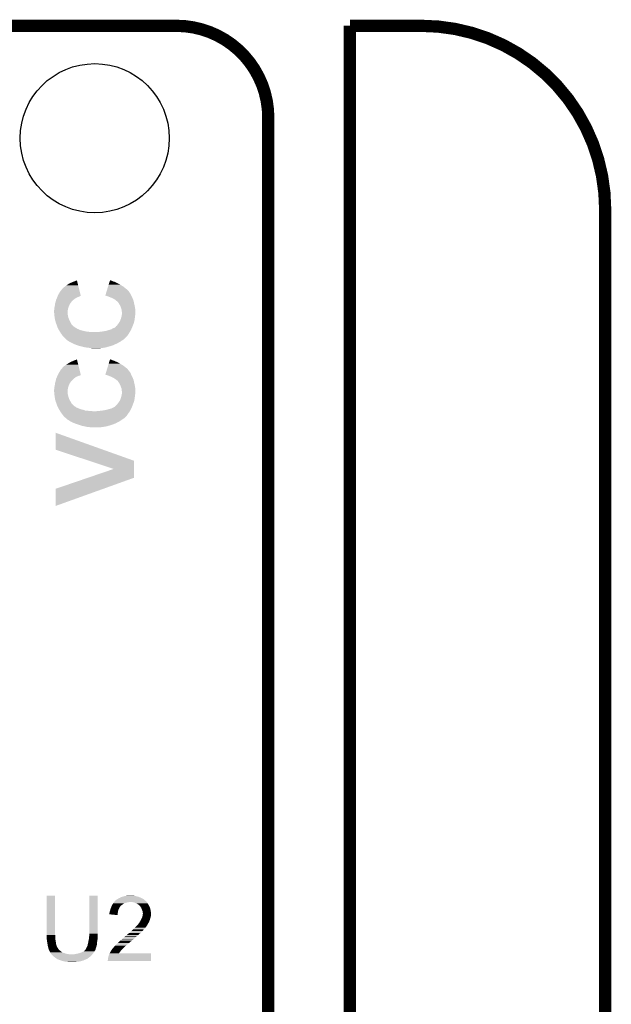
# Model space of a CAD drawing. Extents: x -1.3 to 24.2, y -3.9 to 53.4.
# Tile 39 of 39: x 16.8 to 24.2, y 41.2 to 53.4. Entities that reach past the tile are written whole.
import ezdxf

# ---------------------------------------------------------------- set-up
doc = ezdxf.new("R2010")
doc.units = 0
doc.layers.get('0').update_dxf_attribs({"linetype": 'CONTINUOUS'})
for name, color, linetype in [('HVAC_2_CLICK_V101_GKO', 5, 'CONTINUOUS'), ('HVAC_2_CLICK_V101_GTO', 14, 'CONTINUOUS'), ('HVAC_2_CLICK_V101_GTS', 12, 'CONTINUOUS')]:
    doc.layers.add(name, color=color, linetype=linetype)

# ---------------------------------------------------------------- blocks, each defined once
blk = doc.blocks.new('ROUND_23')
blk.add_circle((0, 0), 0.927)

msp = doc.modelspace()

# ---------------------------------------------------------------- linework, layer by layer
at = {"layer": 'HVAC_2_CLICK_V101_GKO', "const_width": 0.1524}
for points in [[(4.064, 53.34), (18.796, 53.34)], [(20.955, 24.80056), (20.955, 53.34)], [(20.955, 53.34), (21.844, 53.34)], [(19.939, 26.924), (19.939, 52.197)], [(24.13, -1.27), (24.13, 51.054)]]:
    msp.add_lwpolyline(points, dxfattribs=at)
for points in [[(19.939, 52.197, 0.4142136), (18.796, 53.34)], [(24.13, 51.054, 0.4142136), (21.844, 53.34)]]:
    msp.add_lwpolyline(points, format="xyb", dxfattribs=at)
at = {"layer": 'HVAC_2_CLICK_V101_GTO'}
for points in [[(17.36344, 50.05324), (17.38122, 50.073566), (17.589088, 50.05324), (17.584076, 50.073566)], [(17.38122, 50.073566), (17.381226, 50.076106), (17.584076, 50.073566), (17.583448, 50.076106)], [(17.381226, 50.076106), (17.383764, 50.078642), (17.583448, 50.076106), (17.582824, 50.078642)], [(17.383764, 50.078642), (17.388842, 50.081186), (17.582824, 50.078642), (17.582196, 50.081186)], [(17.388842, 50.081186), (17.391384, 50.08626), (17.582196, 50.081186), (17.580944, 50.08626)], [(17.391384, 50.08626), (17.40662, 50.09642), (17.580944, 50.08626), (17.57844, 50.09642)], [(17.40662, 50.09642), (17.42694, 50.11166), (17.57844, 50.09642), (17.57468, 50.11166)], [(17.42694, 50.11166), (17.452342, 50.12944), (17.57468, 50.11166), (17.570296, 50.12944)], [(17.452342, 50.12944), (17.48282, 50.14468), (17.570296, 50.12944), (17.566538, 50.14468)], [(17.48282, 50.14468), (17.51838, 50.15992), (17.566538, 50.14468), (17.56278, 50.15992)], [(17.51838, 50.15992), (17.559026, 50.175136), (17.56278, 50.15992), (17.559026, 50.175136)], [(17.936234, 50.06594), (17.945586, 50.09642), (18.17624, 50.06594), (18.13814, 50.09642)], [(17.945586, 50.09642), (17.95338, 50.12182), (18.13814, 50.09642), (18.0975, 50.12182)], [(17.95338, 50.12182), (17.959614, 50.14214), (18.0975, 50.12182), (18.0594, 50.14214)], [(17.959614, 50.14214), (17.961952, 50.14976), (18.0594, 50.14214), (18.04162, 50.14976)], [(17.961952, 50.14976), (17.96429, 50.15738), (18.04162, 50.14976), (18.02638, 50.15738)], [(17.96429, 50.15738), (17.965848, 50.162458), (18.02638, 50.15738), (18.0086, 50.162458)], [(17.965848, 50.162458), (17.968186, 50.17008), (18.0086, 50.162458), (17.995902, 50.17008)], [(17.968186, 50.17008), (17.968966, 50.172622), (17.995902, 50.17008), (17.98574, 50.172622)], [(17.968966, 50.172622), (17.969744, 50.17516), (17.98574, 50.172622), (17.97812, 50.17516)], [(17.969744, 50.17516), (17.970522, 50.177692), (17.97812, 50.17516), (17.970522, 50.177692)], [(17.303326, 49.94148), (17.30897, 49.954178), (17.526, 49.94148), (17.54378, 49.954178)], [(17.30897, 49.954178), (17.3101, 49.95672), (17.54378, 49.954178), (17.548862, 49.95672)], [(17.3101, 49.95672), (17.313148, 49.96434), (17.548862, 49.95672), (17.5641, 49.96434)], [(17.313148, 49.96434), (17.316196, 49.97196), (17.5641, 49.96434), (17.58188, 49.97196)], [(17.316196, 49.97196), (17.318228, 49.97704), (17.58188, 49.97196), (17.59458, 49.97704)], [(17.318228, 49.97704), (17.319242, 49.979578), (17.59458, 49.97704), (17.599656, 49.979578)], [(17.319242, 49.979578), (17.319244, 49.97958), (17.599656, 49.979578), (17.607252, 49.97958)], [(17.319244, 49.97958), (17.32026, 49.98212), (17.607252, 49.97958), (17.606626, 49.98212)], [(17.32026, 49.98212), (17.33296, 50.00752), (17.606626, 49.98212), (17.600362, 50.00752)], [(17.33296, 50.00752), (17.34566, 50.030378), (17.600362, 50.00752), (17.594726, 50.030378)], [(17.34566, 50.030378), (17.36344, 50.05324), (17.594726, 50.030378), (17.589088, 50.05324)], [(17.912084, 49.98722), (17.912856, 49.989738), (18.233632, 49.98722), (18.23212, 49.989738)], [(17.942574, 49.97704), (17.912084, 49.98722), (18.23974, 49.97704), (18.233632, 49.98722)], [(17.912856, 49.989738), (17.916752, 50.00244), (18.23212, 49.989738), (18.22704, 50.00244)], [(17.916752, 50.00244), (17.919868, 50.012596), (18.22704, 50.00244), (18.221962, 50.012596)], [(17.919868, 50.012596), (17.922206, 50.020218), (18.221962, 50.012596), (18.214344, 50.020218)], [(17.922206, 50.020218), (17.924544, 50.027836), (18.214344, 50.020218), (18.2118, 50.027836)], [(17.924544, 50.027836), (17.925324, 50.03038), (18.2118, 50.027836), (18.209262, 50.03038)], [(17.925324, 50.03038), (17.931558, 50.050698), (18.209262, 50.03038), (18.194022, 50.050698)], [(17.931558, 50.050698), (17.936234, 50.06594), (18.194022, 50.050698), (18.17624, 50.06594)], [(17.95018, 49.9745), (17.942574, 49.97704), (18.24101, 49.9745), (18.23974, 49.97704)], [(17.98066, 49.9618), (17.95018, 49.9745), (18.24736, 49.9618), (18.24101, 49.9745)], [(18.0086, 49.9491), (17.98066, 49.9618), (18.252124, 49.9491), (18.24736, 49.9618)], [(18.022318, 49.94148), (18.0086, 49.9491), (18.25498, 49.94148), (18.252124, 49.9491)], [(17.27708, 49.829724), (17.28216, 49.847502), (17.450648, 49.829724), (17.456574, 49.847502)], [(17.27708, 49.827178), (17.27708, 49.829724), (17.4498, 49.827178), (17.450648, 49.829724)], [(17.27708, 49.814482), (17.27708, 49.827178), (17.44726, 49.814482), (17.4498, 49.827178)], [(17.28216, 49.847502), (17.282522, 49.85004), (17.456574, 49.847502), (17.45742, 49.85004)], [(17.282522, 49.85004), (17.2847, 49.86528), (17.45742, 49.85004), (17.463134, 49.86528)], [(17.2847, 49.86528), (17.285264, 49.87036), (17.463134, 49.86528), (17.46504, 49.87036)], [(17.285264, 49.87036), (17.286958, 49.885598), (17.46504, 49.87036), (17.475198, 49.885598)], [(17.286958, 49.885598), (17.287242, 49.888142), (17.475198, 49.885598), (17.476214, 49.888142)], [(17.287242, 49.888142), (17.290624, 49.898294), (17.476214, 49.888142), (17.480278, 49.898294)], [(17.290624, 49.898294), (17.292318, 49.903376), (17.480278, 49.898294), (17.487892, 49.903376)], [(17.292318, 49.903376), (17.293164, 49.905914), (17.487892, 49.903376), (17.4879, 49.905914)], [(17.293164, 49.905914), (17.29486, 49.911002), (17.4879, 49.905914), (17.49235, 49.911002)], [(17.29486, 49.911002), (17.298246, 49.92624), (17.49235, 49.911002), (17.505678, 49.92624)], [(17.298246, 49.92624), (17.299942, 49.933862), (17.505678, 49.92624), (17.51584, 49.933862)], [(17.299942, 49.933862), (17.303326, 49.94148), (17.51584, 49.933862), (17.526, 49.94148)], [(18.031458, 49.936402), (18.022318, 49.94148), (18.257158, 49.936402), (18.25498, 49.94148)], [(18.0467, 49.9237), (18.031458, 49.936402), (18.2626, 49.9237), (18.257158, 49.936402)], [(18.046704, 49.923698), (18.0467, 49.9237), (18.2626, 49.923698), (18.2626, 49.9237)], [(18.059398, 49.913542), (18.046704, 49.923698), (18.264858, 49.913542), (18.2626, 49.923698)], [(18.069558, 49.903382), (18.059398, 49.913542), (18.267116, 49.903382), (18.264858, 49.913542)], [(18.0848, 49.88052), (18.069558, 49.903382), (18.272196, 49.88052), (18.267116, 49.903382)], [(18.097498, 49.860202), (18.0848, 49.88052), (18.276712, 49.860202), (18.272196, 49.88052)], [(18.099194, 49.85512), (18.097498, 49.860202), (18.27784, 49.85512), (18.276712, 49.860202)], [(18.10512, 49.83734), (18.099194, 49.85512), (18.281074, 49.83734), (18.27784, 49.85512)], [(18.10893, 49.827182), (18.10512, 49.83734), (18.28292, 49.827182), (18.281074, 49.83734)], [(18.112738, 49.817024), (18.10893, 49.827182), (18.283936, 49.817024), (18.28292, 49.827182)], [(17.27454, 49.801782), (17.27708, 49.814482), (17.44472, 49.801782), (17.44726, 49.814482)], [(17.27454, 49.80178), (17.27454, 49.801782), (17.44472, 49.80178), (17.44472, 49.801782)], [(17.27454, 49.783998), (17.27454, 49.80178), (17.443102, 49.783998), (17.44472, 49.80178)], [(17.275266, 49.773842), (17.27454, 49.783998), (17.44218, 49.773842), (17.443102, 49.783998)], [(17.275992, 49.763678), (17.275266, 49.773842), (17.442182, 49.763678), (17.44218, 49.773842)], [(17.276536, 49.756056), (17.275992, 49.763678), (17.44472, 49.756056), (17.442182, 49.763678)], [(17.27708, 49.74844), (17.276536, 49.756056), (17.44472, 49.74844), (17.44472, 49.756056)], [(17.277082, 49.748438), (17.27708, 49.74844), (17.44472, 49.748438), (17.44472, 49.74844)], [(17.278774, 49.73574), (17.277082, 49.748438), (17.44726, 49.73574), (17.44472, 49.748438)], [(17.281822, 49.71288), (17.278774, 49.73574), (17.452342, 49.71288), (17.44726, 49.73574)], [(17.28216, 49.71034), (17.281822, 49.71288), (17.453266, 49.71034), (17.452342, 49.71288)], [(17.286394, 49.68494), (17.28216, 49.71034), (17.4625, 49.68494), (17.453266, 49.71034)], [(18.105118, 49.69764), (18.107294, 49.705258), (18.276992, 49.69764), (18.27784, 49.705258)], [(18.107294, 49.705258), (18.112374, 49.723036), (18.27784, 49.705258), (18.28292, 49.723036)], [(18.112374, 49.723036), (18.11528, 49.733202), (18.28292, 49.723036), (18.28292, 49.733202)], [(18.114918, 49.801782), (18.112738, 49.817024), (18.28546, 49.801782), (18.283936, 49.817024)], [(18.11528, 49.79924), (18.114918, 49.801782), (18.28546, 49.79924), (18.28546, 49.801782)], [(18.11782, 49.784002), (18.11528, 49.79924), (18.28546, 49.784002), (18.28546, 49.79924)], [(18.11528, 49.733202), (18.116004, 49.738278), (18.28292, 49.733202), (18.28292, 49.738278)], [(18.116004, 49.738278), (18.11782, 49.750982), (18.28292, 49.738278), (18.285036, 49.750982)], [(18.11782, 49.753518), (18.11782, 49.784002), (18.28546, 49.753518), (18.28546, 49.784002)], [(18.11782, 49.750982), (18.11782, 49.753518), (18.285036, 49.750982), (18.28546, 49.753518)], [(17.28724, 49.67986), (17.286394, 49.68494), (17.465042, 49.67986), (17.4625, 49.68494)], [(17.2974, 49.64684), (17.28724, 49.67986), (17.481552, 49.64684), (17.465042, 49.67986)], [(17.300172, 49.639218), (17.2974, 49.64684), (17.485362, 49.639218), (17.481552, 49.64684)], [(17.305714, 49.623978), (17.300172, 49.639218), (17.495522, 49.623978), (17.485362, 49.639218)], [(17.31495, 49.59858), (17.305714, 49.623978), (17.520926, 49.59858), (17.495522, 49.623978)], [(17.314952, 49.598574), (17.31495, 49.59858), (17.523466, 49.598574), (17.520926, 49.59858)], [(17.315876, 49.596038), (17.314952, 49.598574), (17.526004, 49.596038), (17.523466, 49.598574)], [(17.316798, 49.593498), (17.315876, 49.596038), (17.531082, 49.593498), (17.526004, 49.596038)], [(17.31772, 49.590962), (17.316798, 49.593498), (17.534888, 49.590962), (17.531082, 49.593498)], [(17.321532, 49.58334), (17.31772, 49.590962), (17.546322, 49.58334), (17.534888, 49.590962)], [(17.324072, 49.57826), (17.321532, 49.58334), (17.556478, 49.57826), (17.546322, 49.58334)], [(17.327882, 49.57064), (17.324072, 49.57826), (17.569178, 49.57064), (17.556478, 49.57826)], [(17.988282, 49.5681), (18.00606, 49.57826), (18.235352, 49.5681), (18.23997, 49.57826)], [(18.00606, 49.57826), (18.019602, 49.58334), (18.23997, 49.57826), (18.24228, 49.58334)], [(18.019602, 49.58334), (18.02638, 49.585882), (18.24228, 49.58334), (18.243296, 49.585882)], [(18.02638, 49.585882), (18.041618, 49.598578), (18.243296, 49.585882), (18.248374, 49.598578)], [(18.041618, 49.598578), (18.044162, 49.601124), (18.248374, 49.598578), (18.249394, 49.601124)], [(18.044162, 49.601124), (18.046704, 49.6062), (18.249394, 49.601124), (18.251424, 49.6062)], [(18.046704, 49.6062), (18.054322, 49.611282), (18.251424, 49.6062), (18.253456, 49.611282)], [(18.054322, 49.611282), (18.06448, 49.62398), (18.253456, 49.611282), (18.258536, 49.62398)], [(18.06448, 49.62398), (18.0721, 49.63414), (18.258536, 49.62398), (18.262602, 49.63414)], [(18.0721, 49.63414), (18.079722, 49.644302), (18.262602, 49.63414), (18.265648, 49.644302)], [(18.079722, 49.644302), (18.088864, 49.659542), (18.265648, 49.644302), (18.27022, 49.659542)], [(18.088864, 49.659542), (18.09496, 49.6697), (18.27022, 49.659542), (18.272476, 49.6697)], [(18.09496, 49.6697), (18.099576, 49.6824), (18.272476, 49.6697), (18.2753, 49.6824)], [(18.099576, 49.6824), (18.105118, 49.69764), (18.2753, 49.6824), (18.276992, 49.69764)], [(17.33042, 49.56556), (17.327882, 49.57064), (17.58188, 49.56556), (17.569178, 49.57064)], [(17.334656, 49.557938), (17.33042, 49.56556), (17.59966, 49.557938), (17.58188, 49.56556)], [(17.337478, 49.55286), (17.334656, 49.557938), (17.617438, 49.55286), (17.59966, 49.557938)], [(17.3403, 49.54778), (17.337478, 49.55286), (17.6403, 49.54778), (17.617438, 49.55286)], [(17.343122, 49.5427), (17.3403, 49.54778), (17.66062, 49.5427), (17.6403, 49.54778)], [(17.346298, 49.53762), (17.343122, 49.5427), (17.68602, 49.53762), (17.66062, 49.5427)], [(17.347884, 49.53508), (17.346298, 49.53762), (17.71396, 49.53508), (17.68602, 49.53762)], [(17.349472, 49.53254), (17.347884, 49.53508), (17.744438, 49.53254), (17.71396, 49.53508)], [(17.35106, 49.53), (17.349472, 49.53254), (18.21434, 49.53), (18.215864, 49.53254)], [(17.35582, 49.52238), (17.35106, 49.53), (18.20949, 49.52238), (18.21434, 49.53)], [(17.36852, 49.5046), (17.35582, 49.52238), (18.198176, 49.5046), (18.20949, 49.52238)], [(17.370214, 49.50206), (17.36852, 49.5046), (18.19656, 49.50206), (18.198176, 49.5046)], [(17.37868, 49.48936), (17.370214, 49.50206), (18.187668, 49.48936), (18.19656, 49.50206)], [(17.388838, 49.476662), (17.37868, 49.48936), (18.178778, 49.476662), (18.187668, 49.48936)], [(17.38884, 49.47666), (17.388838, 49.476662), (18.178778, 49.47666), (18.178778, 49.476662)], [(17.4117, 49.4538), (17.38884, 49.47666), (18.153386, 49.4538), (18.178778, 49.47666)], [(17.82064, 49.53254), (17.83842, 49.53508), (18.215864, 49.53254), (18.217388, 49.53508)], [(17.83842, 49.53508), (17.87906, 49.54016), (18.217388, 49.53508), (18.220436, 49.54016)], [(17.87906, 49.54016), (17.922242, 49.54778), (18.220436, 49.54016), (18.225008, 49.54778)], [(17.922242, 49.54778), (17.948148, 49.5554), (18.225008, 49.54778), (18.22958, 49.5554)], [(17.948148, 49.5554), (17.96542, 49.56048), (18.22958, 49.5554), (18.231888, 49.56048)], [(17.96542, 49.56048), (17.988282, 49.5681), (18.231888, 49.56048), (18.235352, 49.5681)], [(17.411708, 49.453794), (17.4117, 49.4538), (18.15338, 49.453794), (18.153386, 49.4538)], [(17.41453, 49.451254), (17.411708, 49.453794), (18.153366, 49.451254), (18.15338, 49.453794)], [(17.417348, 49.448718), (17.41453, 49.451254), (18.1483, 49.448718), (18.153366, 49.451254)], [(17.425812, 49.4411), (17.417348, 49.448718), (18.140678, 49.4411), (18.1483, 49.448718)], [(17.434278, 49.43348), (17.425812, 49.4411), (18.130518, 49.43348), (18.140678, 49.4411)], [(17.437098, 49.430942), (17.434278, 49.43348), (18.125442, 49.430942), (18.130518, 49.43348)], [(17.445086, 49.42586), (17.437098, 49.430942), (18.115282, 49.42586), (18.125442, 49.430942)], [(17.46504, 49.413162), (17.445086, 49.42586), (18.10004, 49.413162), (18.115282, 49.42586)], [(17.465048, 49.413158), (17.46504, 49.413162), (18.100036, 49.413158), (18.10004, 49.413162)], [(17.485364, 49.403), (17.465048, 49.413158), (18.07972, 49.403), (18.100036, 49.413158)], [(17.510762, 49.3903), (17.485364, 49.403), (18.056862, 49.3903), (18.07972, 49.403)], [(17.526, 49.38268), (17.510762, 49.3903), (18.039714, 49.38268), (18.056862, 49.3903)], [(17.532604, 49.38014), (17.526, 49.38268), (18.034, 49.38014), (18.039714, 49.38268)], [(17.55902, 49.36998), (17.532604, 49.38014), (18.011646, 49.36998), (18.034, 49.38014)], [(17.566642, 49.36744), (17.55902, 49.36998), (18.006058, 49.36744), (18.011646, 49.36998)], [(17.589502, 49.35982), (17.566642, 49.36744), (17.983194, 49.35982), (18.006058, 49.36744)], [(17.599654, 49.357282), (17.589502, 49.35982), (17.97558, 49.357282), (17.983194, 49.35982)], [(17.630142, 49.34966), (17.599654, 49.357282), (17.942562, 49.34966), (17.97558, 49.357282)], [(17.65046, 49.34458), (17.630142, 49.34966), (17.92605, 49.34458), (17.942562, 49.34966)], [(17.68094, 49.3395), (17.65046, 49.34458), (17.909538, 49.3395), (17.92605, 49.34458)], [(17.70634, 49.33696), (17.68094, 49.3395), (17.890488, 49.33696), (17.909538, 49.3395)], [(17.729198, 49.33442), (17.70634, 49.33696), (17.871438, 49.33442), (17.890488, 49.33696)], [(17.749518, 49.32934), (17.729198, 49.33442), (17.833338, 49.32934), (17.871438, 49.33442)], [(17.36344, 49.070262), (17.38122, 49.090586), (17.589088, 49.070262), (17.584076, 49.090586)], [(17.38122, 49.090586), (17.381242, 49.09312), (17.584076, 49.090586), (17.58345, 49.09312)], [(17.381242, 49.09312), (17.383766, 49.093126), (17.58345, 49.09312), (17.583448, 49.093126)], [(17.383766, 49.093126), (17.388842, 49.098204), (17.583448, 49.093126), (17.582196, 49.098204)], [(17.388842, 49.098204), (17.391384, 49.10328), (17.582196, 49.098204), (17.580944, 49.10328)], [(17.391384, 49.10328), (17.40662, 49.11344), (17.580944, 49.10328), (17.57844, 49.11344)], [(17.40662, 49.11344), (17.426942, 49.128682), (17.57844, 49.11344), (17.57468, 49.128682)], [(17.426942, 49.128682), (17.45234, 49.14392), (17.57468, 49.128682), (17.570922, 49.14392)], [(17.45234, 49.14392), (17.482822, 49.1617), (17.570922, 49.14392), (17.566538, 49.1617)], [(17.482822, 49.1617), (17.51838, 49.17694), (17.566538, 49.1617), (17.56278, 49.17694)], [(17.51838, 49.17694), (17.559026, 49.192156), (17.56278, 49.17694), (17.559026, 49.192156)], [(17.936686, 49.08296), (17.945914, 49.11344), (18.17624, 49.08296), (18.13814, 49.11344)], [(17.945914, 49.11344), (17.953606, 49.13884), (18.13814, 49.11344), (18.0975, 49.13884)], [(17.953606, 49.13884), (17.959758, 49.15916), (18.0975, 49.13884), (18.0594, 49.15916)], [(17.959758, 49.15916), (17.962064, 49.16678), (18.0594, 49.15916), (18.04162, 49.16678)], [(17.962064, 49.16678), (17.964372, 49.1744), (18.04162, 49.16678), (18.02638, 49.1744)], [(17.964372, 49.1744), (17.965908, 49.179478), (18.02638, 49.1744), (18.0086, 49.179478)], [(17.965908, 49.179478), (17.967448, 49.18456), (18.0086, 49.179478), (17.9959, 49.18456)], [(17.967448, 49.18456), (17.968986, 49.18964), (17.9959, 49.18456), (17.98574, 49.18964)], [(17.968986, 49.18964), (17.969754, 49.19218), (17.98574, 49.18964), (17.97812, 49.19218)], [(17.969754, 49.19218), (17.970522, 49.194712), (17.97812, 49.19218), (17.970522, 49.194712)], [(17.303326, 48.9585), (17.30897, 48.971198), (17.526, 48.9585), (17.54378, 48.971198)], [(17.30897, 48.971198), (17.3101, 48.97374), (17.54378, 48.971198), (17.548862, 48.97374)], [(17.3101, 48.97374), (17.313146, 48.98136), (17.548862, 48.97374), (17.5641, 48.98136)], [(17.313146, 48.98136), (17.316194, 48.988978), (17.5641, 48.98136), (17.581878, 48.988978)], [(17.316194, 48.988978), (17.31721, 48.99152), (17.581878, 48.988978), (17.594578, 48.99152)], [(17.31721, 48.99152), (17.318226, 48.994058), (17.594578, 48.99152), (17.599656, 48.994058)], [(17.318226, 48.99406), (17.319234, 48.996578), (17.604718, 48.99406), (17.60474, 48.996578)], [(17.318226, 48.994058), (17.318226, 48.99406), (17.599656, 48.994058), (17.604718, 48.99406)], [(17.319234, 48.996578), (17.319242, 48.9966), (17.60474, 48.996578), (17.607252, 48.9966)], [(17.319242, 48.9966), (17.32026, 48.999142), (17.607252, 48.9966), (17.606626, 48.999142)], [(17.32026, 48.999142), (17.34566, 49.044862), (17.606626, 48.999142), (17.595352, 49.044862)], [(17.34566, 49.044862), (17.36344, 49.070262), (17.595352, 49.044862), (17.589088, 49.070262)], [(17.912086, 49.001702), (17.913616, 49.00676), (18.23465, 49.001702), (18.23212, 49.00676)], [(17.95018, 48.991522), (17.912086, 49.001702), (18.23974, 48.991522), (18.23465, 49.001702)], [(17.913616, 49.00676), (17.917462, 49.01946), (18.23212, 49.00676), (18.22704, 49.01946)], [(17.917462, 49.01946), (17.920536, 49.029616), (18.22704, 49.01946), (18.221962, 49.029616)], [(17.920536, 49.029616), (17.922844, 49.03724), (18.221962, 49.029616), (18.214342, 49.03724)], [(17.922844, 49.03724), (17.924382, 49.042316), (18.214342, 49.03724), (18.211802, 49.042316)], [(17.924382, 49.042316), (17.92515, 49.044854), (18.211802, 49.042316), (18.209266, 49.044854)], [(17.92515, 49.044854), (17.925918, 49.047394), (18.209266, 49.044854), (18.20926, 49.047394)], [(17.925918, 49.047394), (17.931304, 49.06518), (18.20926, 49.047394), (18.19402, 49.06518)], [(17.931304, 49.06518), (17.936686, 49.08296), (18.19402, 49.06518), (18.17624, 49.08296)], [(17.98066, 48.97882), (17.95018, 48.991522), (18.24609, 48.97882), (18.23974, 48.991522)], [(17.986248, 48.97628), (17.98066, 48.97882), (18.24736, 48.97628), (18.24609, 48.97882)], [(18.0086, 48.96612), (17.986248, 48.97628), (18.251716, 48.96612), (18.24736, 48.97628)], [(17.27708, 48.844198), (17.277082, 48.846742), (17.4498, 48.844198), (17.450646, 48.846742)], [(17.27708, 48.828962), (17.27708, 48.844198), (17.446752, 48.828962), (17.4498, 48.844198)], [(17.277082, 48.846742), (17.28216, 48.861982), (17.450646, 48.846742), (17.455726, 48.861982)], [(17.28216, 48.861982), (17.282794, 48.86706), (17.455726, 48.861982), (17.45742, 48.86706)], [(17.282794, 48.86706), (17.285334, 48.88738), (17.45742, 48.86706), (17.46504, 48.88738)], [(17.285334, 48.88738), (17.28724, 48.902618), (17.46504, 48.88738), (17.475198, 48.902618)], [(17.28724, 48.902618), (17.287242, 48.902622), (17.475198, 48.902618), (17.4752, 48.902622)], [(17.287242, 48.902622), (17.290624, 48.912776), (17.4752, 48.902622), (17.480278, 48.912776)], [(17.290624, 48.912776), (17.293164, 48.920394), (17.480278, 48.912776), (17.487894, 48.920394)], [(17.293164, 48.920394), (17.29401, 48.922934), (17.487894, 48.920394), (17.4879, 48.922934)], [(17.29401, 48.922934), (17.29486, 48.925482), (17.4879, 48.922934), (17.490446, 48.925482)], [(17.29486, 48.925482), (17.297908, 48.940722), (17.490446, 48.925482), (17.50568, 48.940722)], [(17.297908, 48.940722), (17.299942, 48.950882), (17.50568, 48.940722), (17.517292, 48.950882)], [(17.299942, 48.950882), (17.303326, 48.9585), (17.517292, 48.950882), (17.526, 48.9585)], [(18.02003, 48.9585), (18.0086, 48.96612), (18.25498, 48.9585), (18.251716, 48.96612)], [(18.0467, 48.94072), (18.02003, 48.9585), (18.261648, 48.94072), (18.25498, 48.9585)], [(18.049878, 48.938178), (18.0467, 48.94072), (18.2626, 48.938178), (18.261648, 48.94072)], [(18.059398, 48.930562), (18.049878, 48.938178), (18.264506, 48.930562), (18.2626, 48.938178)], [(18.069558, 48.920402), (18.059398, 48.930562), (18.267046, 48.920402), (18.264506, 48.930562)], [(18.071254, 48.91786), (18.069558, 48.920402), (18.26768, 48.91786), (18.267046, 48.920402)], [(18.0848, 48.89754), (18.071254, 48.91786), (18.272196, 48.89754), (18.26768, 48.91786)], [(18.0975, 48.874682), (18.0848, 48.89754), (18.277276, 48.874682), (18.272196, 48.89754)], [(18.098348, 48.87214), (18.0975, 48.874682), (18.27784, 48.87214), (18.277276, 48.874682)], [(18.10512, 48.85182), (18.098348, 48.87214), (18.281536, 48.85182), (18.27784, 48.87214)], [(18.108386, 48.844202), (18.10512, 48.85182), (18.28292, 48.844202), (18.281536, 48.85182)], [(18.112738, 48.834042), (18.108386, 48.844202), (18.283844, 48.834042), (18.28292, 48.844202)], [(17.27454, 48.816262), (17.275046, 48.8188), (17.444488, 48.816262), (17.44472, 48.8188)], [(17.27454, 48.801018), (17.27454, 48.816262), (17.443102, 48.801018), (17.444488, 48.816262)], [(17.275218, 48.790862), (17.27454, 48.801018), (17.44218, 48.790862), (17.443102, 48.801018)], [(17.275046, 48.8188), (17.27708, 48.828962), (17.44472, 48.8188), (17.446752, 48.828962)], [(17.275896, 48.780698), (17.275218, 48.790862), (17.442182, 48.780698), (17.44218, 48.790862)], [(17.276404, 48.773076), (17.275896, 48.780698), (17.44472, 48.773076), (17.442182, 48.780698)], [(17.27708, 48.76292), (17.276404, 48.773076), (17.44472, 48.76292), (17.44472, 48.773076)], [(17.277082, 48.762918), (17.27708, 48.76292), (17.44472, 48.762918), (17.44472, 48.76292)], [(17.278532, 48.75276), (17.277082, 48.762918), (17.44726, 48.75276), (17.44472, 48.762918)], [(17.28216, 48.72736), (17.278532, 48.75276), (17.452342, 48.72736), (17.44726, 48.75276)], [(17.28646, 48.699418), (17.28216, 48.72736), (17.4625, 48.699418), (17.452342, 48.72736)], [(18.106682, 48.719738), (18.112934, 48.740058), (18.27784, 48.719738), (18.28292, 48.740058)], [(18.114964, 48.816262), (18.112738, 48.834042), (18.28546, 48.816262), (18.283844, 48.834042)], [(18.112934, 48.740058), (18.11528, 48.747682), (18.28292, 48.740058), (18.28292, 48.747682)], [(18.11528, 48.81372), (18.114964, 48.816262), (18.28546, 48.81372), (18.28546, 48.816262)], [(18.11782, 48.798482), (18.11528, 48.81372), (18.28546, 48.798482), (18.28546, 48.81372)], [(18.11528, 48.747682), (18.116368, 48.755298), (18.28292, 48.747682), (18.28292, 48.755298)], [(18.116368, 48.755298), (18.11782, 48.765462), (18.28292, 48.755298), (18.284614, 48.765462)], [(18.11782, 48.770538), (18.11782, 48.798482), (18.28546, 48.770538), (18.28546, 48.798482)], [(18.11782, 48.765462), (18.11782, 48.770538), (18.284614, 48.765462), (18.28546, 48.770538)], [(17.28724, 48.69434), (17.28646, 48.699418), (17.465272, 48.69434), (17.4625, 48.699418)], [(17.294274, 48.67148), (17.28724, 48.69434), (17.47774, 48.67148), (17.465272, 48.69434)], [(17.2974, 48.66132), (17.294274, 48.67148), (17.482822, 48.66132), (17.47774, 48.67148)], [(17.29925, 48.656238), (17.2974, 48.66132), (17.485362, 48.656238), (17.482822, 48.66132)], [(17.304792, 48.640998), (17.29925, 48.656238), (17.495522, 48.640998), (17.485362, 48.656238)], [(17.314028, 48.6156), (17.304792, 48.640998), (17.520926, 48.6156), (17.495522, 48.640998)], [(17.314032, 48.615586), (17.314028, 48.6156), (17.523466, 48.615586), (17.520926, 48.6156)], [(17.315876, 48.610518), (17.314032, 48.615586), (17.526006, 48.610518), (17.523466, 48.615586)], [(17.316798, 48.60798), (17.315876, 48.610518), (17.531082, 48.60798), (17.526006, 48.610518)], [(17.31772, 48.605442), (17.316798, 48.60798), (17.538686, 48.605442), (17.531082, 48.60798)], [(17.317724, 48.605436), (17.31772, 48.605442), (17.538702, 48.605436), (17.538686, 48.605442)], [(17.321956, 48.597818), (17.317724, 48.605436), (17.546324, 48.597818), (17.538702, 48.605436)], [(18.016218, 48.59782), (18.026378, 48.6029), (18.24228, 48.59782), (18.244126, 48.6029)], [(18.026378, 48.6029), (18.041618, 48.615598), (18.244126, 48.6029), (18.248744, 48.615598)], [(18.041618, 48.615598), (18.05178, 48.62576), (18.248744, 48.615598), (18.25244, 48.62576)], [(18.05178, 48.62576), (18.054322, 48.628302), (18.25244, 48.62576), (18.253456, 48.628302)], [(18.054322, 48.628302), (18.06448, 48.641), (18.253456, 48.628302), (18.258536, 48.641)], [(18.06448, 48.641), (18.0721, 48.65116), (18.258536, 48.641), (18.2626, 48.65116)], [(18.0721, 48.65116), (18.07972, 48.66132), (18.2626, 48.65116), (18.265984, 48.66132)], [(18.07972, 48.66132), (18.088186, 48.67402), (18.265984, 48.66132), (18.270218, 48.67402)], [(18.088186, 48.67402), (18.09496, 48.68418), (18.270218, 48.67402), (18.27225, 48.68418)], [(18.09496, 48.68418), (18.10004, 48.699422), (18.27225, 48.68418), (18.2753, 48.699422)], [(18.10004, 48.699422), (18.10512, 48.71466), (18.2753, 48.699422), (18.277204, 48.71466)], [(18.10512, 48.71466), (18.106682, 48.719738), (18.277204, 48.71466), (18.27784, 48.719738)], [(17.324778, 48.59274), (17.321956, 48.597818), (17.55648, 48.59274), (17.546324, 48.597818)], [(17.330422, 48.58258), (17.324778, 48.59274), (17.58188, 48.58258), (17.55648, 48.59274)], [(17.334658, 48.574958), (17.330422, 48.58258), (17.59966, 48.574958), (17.58188, 48.58258)], [(17.337478, 48.56988), (17.334658, 48.574958), (17.617438, 48.56988), (17.59966, 48.574958)], [(17.340302, 48.564798), (17.337478, 48.56988), (17.640302, 48.564798), (17.617438, 48.56988)], [(17.343122, 48.55972), (17.340302, 48.564798), (17.653848, 48.55972), (17.640302, 48.564798)], [(17.34471, 48.55718), (17.343122, 48.55972), (17.660622, 48.55718), (17.653848, 48.55972)], [(17.346298, 48.55464), (17.34471, 48.55718), (17.68602, 48.55464), (17.660622, 48.55718)], [(17.347884, 48.5521), (17.346298, 48.55464), (17.71396, 48.5521), (17.68602, 48.55464)], [(17.35106, 48.54702), (17.347884, 48.5521), (17.774918, 48.54702), (17.71396, 48.5521)], [(17.352648, 48.544478), (17.35106, 48.54702), (18.214338, 48.544478), (18.215724, 48.54702)], [(17.35582, 48.5394), (17.352648, 48.544478), (18.210782, 48.5394), (18.214338, 48.544478)], [(17.36852, 48.52162), (17.35582, 48.5394), (18.198336, 48.52162), (18.210782, 48.5394)], [(17.37868, 48.50638), (17.36852, 48.52162), (18.187668, 48.50638), (18.198336, 48.52162)], [(17.388838, 48.493682), (17.37868, 48.50638), (18.17878, 48.493682), (18.187668, 48.50638)], [(17.388842, 48.493678), (17.388838, 48.493682), (18.178778, 48.493678), (18.17878, 48.493682)], [(17.398998, 48.483522), (17.388842, 48.493678), (18.168622, 48.483522), (18.178778, 48.493678)], [(17.40408, 48.4759), (17.398998, 48.483522), (18.161, 48.4759), (18.168622, 48.483522)], [(17.795242, 48.54702), (17.805402, 48.54956), (18.215724, 48.54702), (18.21711, 48.54956)], [(17.82064, 48.54956), (17.83842, 48.5521), (18.21711, 48.54956), (18.218494, 48.5521)], [(17.83842, 48.5521), (17.87906, 48.55718), (18.218494, 48.5521), (18.221266, 48.55718)], [(17.87906, 48.55718), (17.922242, 48.5648), (18.221266, 48.55718), (18.225422, 48.5648)], [(17.922242, 48.5648), (17.948146, 48.57242), (18.225422, 48.5648), (18.22958, 48.57242)], [(17.948146, 48.57242), (17.965418, 48.5775), (18.22958, 48.57242), (18.23212, 48.5775)], [(17.965418, 48.5775), (17.988282, 48.58258), (18.23212, 48.5775), (18.23466, 48.58258)], [(17.988282, 48.58258), (18.00606, 48.59274), (18.23466, 48.58258), (18.23974, 48.59274)], [(18.00606, 48.59274), (18.016218, 48.59782), (18.23974, 48.59274), (18.24228, 48.59782)], [(17.409154, 48.470826), (17.40408, 48.4759), (18.155926, 48.470826), (18.161, 48.4759)], [(17.411694, 48.47082), (17.409154, 48.470826), (18.15592, 48.47082), (18.155926, 48.470826)], [(17.420164, 48.4632), (17.411694, 48.47082), (18.1483, 48.4632), (18.15592, 48.47082)], [(17.42581, 48.45812), (17.420164, 48.4632), (18.14068, 48.45812), (18.1483, 48.4632)], [(17.434278, 48.4505), (17.42581, 48.45812), (18.13052, 48.4505), (18.14068, 48.45812)], [(17.437098, 48.447962), (17.434278, 48.4505), (18.126712, 48.447962), (18.13052, 48.4505)], [(17.46504, 48.43018), (17.437098, 48.447962), (18.10004, 48.43018), (18.126712, 48.447962)], [(17.48681, 48.41748), (17.46504, 48.43018), (18.079718, 48.41748), (18.10004, 48.43018)], [(17.495518, 48.4124), (17.48681, 48.41748), (18.068288, 48.4124), (18.079718, 48.41748)], [(17.507712, 48.40732), (17.495518, 48.4124), (18.05686, 48.40732), (18.068288, 48.4124)], [(17.526, 48.3997), (17.507712, 48.40732), (18.043142, 48.3997), (18.05686, 48.40732)], [(17.539208, 48.39462), (17.526, 48.3997), (18.033998, 48.39462), (18.043142, 48.3997)], [(17.55902, 48.387), (17.539208, 48.39462), (18.013044, 48.387), (18.033998, 48.39462)], [(17.566642, 48.38446), (17.55902, 48.387), (18.00606, 48.38446), (18.013044, 48.387)], [(17.597124, 48.3743), (17.566642, 48.38446), (17.97558, 48.3743), (18.00606, 48.38446)], [(17.619978, 48.366682), (17.597124, 48.3743), (17.95082, 48.366682), (17.97558, 48.3743)], [(17.635226, 48.36414), (17.619978, 48.366682), (17.94256, 48.36414), (17.95082, 48.366682)], [(17.65046, 48.3616), (17.635226, 48.36414), (17.931552, 48.3616), (17.94256, 48.36414)], [(17.67078, 48.35652), (17.65046, 48.3616), (17.90954, 48.35652), (17.931552, 48.3616)], [(17.68094, 48.35398), (17.67078, 48.35652), (17.890488, 48.35398), (17.90954, 48.35652)], [(17.29486, 48.069516), (17.294888, 48.28031), (17.8857, 48.069516), (17.294888, 48.28031)], [(17.70634, 48.35144), (17.68094, 48.35398), (17.871438, 48.35144), (17.890488, 48.35398)], [(17.7292, 48.3489), (17.70634, 48.35144), (17.852388, 48.3489), (17.871438, 48.35144)], [(17.74952, 48.34636), (17.7292, 48.3489), (17.833338, 48.34636), (17.852388, 48.3489)], [(17.709328, 47.932324), (17.29486, 48.069516), (18.27022, 47.932324), (17.8857, 48.069516)], [(18.016158, 47.83076), (17.709328, 47.932324), (18.270212, 47.83076), (18.27022, 47.932324)], [(17.696364, 47.721516), (18.016158, 47.83076), (18.270204, 47.721516), (18.270212, 47.83076)], [(17.294876, 47.584364), (17.696364, 47.721516), (17.888532, 47.584364), (18.270204, 47.721516)], [(17.29486, 47.37103), (17.294876, 47.584364), (17.29486, 47.37103), (17.888532, 47.584364)], [(17.18056, 42.036998), (17.18058, 42.524658), (17.287242, 42.036998), (17.28724, 42.524658)], [(17.18058, 42.524658), (17.180582, 42.52468), (17.28724, 42.524658), (17.180582, 42.52468)], [(17.71142, 42.05478), (17.71144, 42.524658), (17.8181, 42.05478), (17.8181, 42.524658)], [(17.71144, 42.524658), (17.711442, 42.52468), (17.8181, 42.524658), (17.711442, 42.52468)], [(18.054322, 42.476424), (18.059404, 42.481502), (18.39404, 42.476424), (18.387694, 42.481502)], [(18.059404, 42.481502), (18.064478, 42.48404), (18.387694, 42.481502), (18.38452, 42.48404)], [(18.064478, 42.48404), (18.069562, 42.486582), (18.38452, 42.48404), (18.379436, 42.486582)], [(18.069562, 42.486582), (18.07718, 42.49166), (18.379436, 42.486582), (18.36928, 42.49166)], [(18.07718, 42.49166), (18.089882, 42.49674), (18.36928, 42.49166), (18.35912, 42.49674)], [(18.089882, 42.49674), (18.094114, 42.49928), (18.35912, 42.49674), (18.35404, 42.49928)], [(18.094114, 42.49928), (18.102578, 42.50436), (18.35404, 42.49928), (18.341848, 42.50436)], [(18.102578, 42.50436), (18.11528, 42.509442), (18.341848, 42.50436), (18.32965, 42.509442)], [(18.11528, 42.509442), (18.124158, 42.511978), (18.32965, 42.509442), (18.323562, 42.511978)], [(18.124158, 42.511978), (18.13306, 42.51452), (18.323562, 42.511978), (18.313398, 42.51452)], [(18.13306, 42.51452), (18.148302, 42.5196), (18.313398, 42.51452), (18.29308, 42.5196)], [(18.148302, 42.5196), (18.18386, 42.52468), (18.29308, 42.5196), (18.267682, 42.52468)], [(18.18386, 42.52468), (18.204182, 42.52722), (18.254982, 42.52468), (18.244818, 42.52722)], [(17.975072, 42.3545), (17.975582, 42.35704), (18.07718, 42.3545), (18.07845, 42.35704)], [(17.975582, 42.35704), (17.98574, 42.384978), (18.07845, 42.35704), (18.09242, 42.384978)], [(17.98574, 42.384978), (17.990358, 42.395138), (18.09242, 42.384978), (18.10004, 42.395138)], [(17.990358, 42.395138), (17.99382, 42.402758), (18.10004, 42.395138), (18.107658, 42.402758)], [(17.99382, 42.402758), (17.998442, 42.412922), (18.107658, 42.402758), (18.121886, 42.412922)], [(17.998442, 42.412922), (18.008598, 42.428158), (18.121886, 42.412922), (18.143218, 42.428158)], [(18.008598, 42.428158), (18.01368, 42.43578), (18.143218, 42.428158), (18.16354, 42.43578)], [(18.01368, 42.43578), (18.017066, 42.44086), (18.16354, 42.43578), (18.181318, 42.44086)], [(18.017066, 42.44086), (18.01876, 42.4434), (18.181318, 42.44086), (18.196558, 42.4434)], [(18.01876, 42.4434), (18.020792, 42.44594), (18.196558, 42.4434), (18.211798, 42.44594)], [(18.020792, 42.44594), (18.02892, 42.4561), (18.4277, 42.44594), (18.417542, 42.4561)], [(18.02892, 42.4561), (18.033988, 42.461166), (18.417542, 42.4561), (18.415006, 42.461166)], [(18.033988, 42.461166), (18.034002, 42.46118), (18.415006, 42.461166), (18.409926, 42.46118)], [(18.034002, 42.46118), (18.041626, 42.4688), (18.409926, 42.46118), (18.402304, 42.4688)], [(18.041626, 42.4688), (18.044166, 42.468814), (18.402304, 42.4688), (18.40229, 42.468814)], [(18.044166, 42.468814), (18.046708, 42.47388), (18.40229, 42.468814), (18.39722, 42.47388)], [(18.046708, 42.47388), (18.054322, 42.476424), (18.39722, 42.47388), (18.39404, 42.476424)], [(18.247376, 42.445936), (18.247358, 42.44594), (18.427702, 42.445936), (18.4277, 42.44594)], [(18.270218, 42.44086), (18.247376, 42.445936), (18.430242, 42.44086), (18.427702, 42.445936)], [(18.282072, 42.43578), (18.270218, 42.44086), (18.432782, 42.43578), (18.430242, 42.44086)], [(18.299862, 42.428156), (18.282072, 42.43578), (18.440402, 42.428156), (18.432782, 42.43578)], [(18.305778, 42.42562), (18.299862, 42.428156), (18.44167, 42.42562), (18.440402, 42.428156)], [(18.318482, 42.418), (18.305778, 42.42562), (18.44548, 42.418), (18.44167, 42.42562)], [(18.333712, 42.407844), (18.318482, 42.418), (18.451124, 42.407844), (18.44548, 42.418)], [(18.33372, 42.405306), (18.333712, 42.407844), (18.452534, 42.405306), (18.451124, 42.407844)], [(18.342432, 42.39514), (18.33372, 42.405306), (18.45818, 42.39514), (18.452534, 42.405306)], [(18.34896, 42.387522), (18.342432, 42.39514), (18.461644, 42.387522), (18.45818, 42.39514)], [(18.359118, 42.372282), (18.34896, 42.387522), (18.46857, 42.372282), (18.461644, 42.387522)], [(18.361298, 42.367198), (18.359118, 42.372282), (18.47088, 42.367198), (18.46857, 42.372282)], [(18.36674, 42.354498), (18.361298, 42.367198), (18.472998, 42.354498), (18.47088, 42.367198)], [(17.96288, 42.311322), (17.967962, 42.331642), (18.067264, 42.311322), (18.069304, 42.331642)], [(17.96288, 42.29356), (17.96288, 42.311322), (18.06548, 42.29356), (18.067264, 42.311322)], [(18.064458, 42.283382), (17.96288, 42.29356), (18.064458, 42.283382), (18.06548, 42.29356)], [(17.967962, 42.331642), (17.968976, 42.334178), (18.069304, 42.331642), (18.06956, 42.334178)], [(17.968976, 42.334178), (17.97304, 42.344342), (18.06956, 42.334178), (18.07337, 42.344342)], [(17.97304, 42.344342), (17.975072, 42.3545), (18.07337, 42.344342), (18.07718, 42.3545)], [(18.355308, 42.224958), (18.3642, 42.24274), (18.4658, 42.224958), (18.47088, 42.24274)], [(18.3642, 42.24274), (18.370728, 42.257978), (18.47088, 42.24274), (18.475958, 42.257978)], [(18.37182, 42.339258), (18.36674, 42.354498), (18.475538, 42.339258), (18.472998, 42.354498)], [(18.370728, 42.257978), (18.37182, 42.260522), (18.475958, 42.257978), (18.476382, 42.260522)], [(18.376898, 42.326564), (18.37182, 42.339258), (18.477654, 42.326564), (18.475538, 42.339258)], [(18.37182, 42.260522), (18.37464, 42.273218), (18.476382, 42.260522), (18.4785, 42.273218)], [(18.37464, 42.273218), (18.3769, 42.283382), (18.4785, 42.273218), (18.4785, 42.283382)], [(18.3769, 42.32148), (18.376898, 42.326564), (18.4785, 42.32148), (18.477654, 42.326564)], [(18.3769, 42.313864), (18.3769, 42.32148), (18.479588, 42.313864), (18.4785, 42.32148)], [(18.379438, 42.306244), (18.3769, 42.313864), (18.480678, 42.306244), (18.479588, 42.313864)], [(18.3769, 42.283382), (18.37718, 42.285916), (18.4785, 42.283382), (18.4785, 42.285916)], [(18.37718, 42.285916), (18.378026, 42.293538), (18.4785, 42.285916), (18.481038, 42.293538)], [(18.378026, 42.293538), (18.379154, 42.303698), (18.481038, 42.293538), (18.48104, 42.303698)], [(18.379154, 42.303698), (18.379438, 42.306244), (18.48104, 42.303698), (18.480678, 42.306244)], [(18.25521, 42.10558), (18.277378, 42.1259), (18.392132, 42.10558), (18.40992, 42.1259)], [(18.277378, 42.1259), (18.28292, 42.13098), (18.40992, 42.1259), (18.413548, 42.13098)], [(18.28292, 42.13098), (18.29562, 42.14368), (18.413548, 42.13098), (18.422618, 42.14368)], [(18.29562, 42.14368), (18.308318, 42.158918), (18.422618, 42.14368), (18.433502, 42.158918)], [(18.308318, 42.158918), (18.31086, 42.16146), (18.433502, 42.158918), (18.435318, 42.16146)], [(18.31086, 42.16146), (18.321022, 42.171622), (18.435318, 42.16146), (18.4404, 42.171622)], [(18.321022, 42.171622), (18.325084, 42.1767), (18.4404, 42.171622), (18.44294, 42.1767)], [(18.325084, 42.1767), (18.33118, 42.18432), (18.44294, 42.1767), (18.44751, 42.18432)], [(18.33118, 42.18432), (18.33372, 42.186866), (18.44751, 42.18432), (18.449038, 42.186866)], [(18.33372, 42.189402), (18.333722, 42.189404), (18.45056, 42.189402), (18.45056, 42.189404)], [(18.33372, 42.186866), (18.33372, 42.189402), (18.449038, 42.186866), (18.45056, 42.189402)], [(18.333722, 42.189404), (18.33626, 42.19448), (18.45056, 42.189404), (18.453098, 42.19448)], [(18.33626, 42.19448), (18.344384, 42.204636), (18.453098, 42.19448), (18.458178, 42.204636)], [(18.344384, 42.204636), (18.346416, 42.207176), (18.458178, 42.204636), (18.45818, 42.207176)], [(18.346416, 42.207176), (18.346422, 42.207182), (18.45818, 42.207176), (18.458182, 42.207182)], [(18.346422, 42.207182), (18.355308, 42.224958), (18.458182, 42.207182), (18.4658, 42.224958)], [(17.18056, 42.029376), (17.18056, 42.036998), (17.28978, 42.029376), (17.287242, 42.036998)], [(17.18056, 42.00906), (17.18056, 42.029376), (17.28978, 42.00906), (17.28978, 42.029376)], [(17.182148, 41.99636), (17.18056, 42.00906), (17.28978, 41.99636), (17.28978, 42.00906)], [(17.185324, 41.97096), (17.182148, 41.99636), (17.29232, 41.97096), (17.28978, 41.99636)], [(17.706656, 41.983658), (17.708562, 41.998898), (17.81556, 41.983658), (17.81556, 41.998898)], [(17.708562, 41.998898), (17.70888, 42.00144), (17.81556, 41.998898), (17.816068, 42.00144)], [(17.70888, 42.00144), (17.709894, 42.011598), (17.816068, 42.00144), (17.8181, 42.011598)], [(17.709894, 42.011598), (17.71142, 42.026838), (17.8181, 42.011598), (17.8181, 42.026838)], [(17.71142, 42.026838), (17.71142, 42.05478), (17.8181, 42.026838), (17.8181, 42.05478)], [(18.12036, 41.9862), (18.132552, 41.99636), (18.264292, 41.9862), (18.277838, 41.99636)], [(18.132552, 41.99636), (18.150838, 42.011598), (18.277838, 41.99636), (18.293076, 42.011598)], [(18.150838, 42.011598), (18.150842, 42.011602), (18.293076, 42.011598), (18.293082, 42.011602)], [(18.150842, 42.011602), (18.15592, 42.01668), (18.293082, 42.011602), (18.299174, 42.01668)], [(18.15592, 42.01668), (18.163542, 42.021762), (18.299174, 42.01668), (18.305274, 42.021762)], [(18.163542, 42.021762), (18.178778, 42.036998), (18.305274, 42.021762), (18.323558, 42.036998)], [(18.178778, 42.036998), (18.181322, 42.039542), (18.323558, 42.036998), (18.325592, 42.039542)], [(18.181322, 42.039542), (18.194016, 42.049698), (18.325592, 42.039542), (18.333718, 42.049698)], [(18.194016, 42.049698), (18.19402, 42.0497), (18.333718, 42.049698), (18.33372, 42.0497)], [(18.19402, 42.0497), (18.209256, 42.059858), (18.33372, 42.0497), (18.346418, 42.059858)], [(18.209256, 42.059858), (18.209262, 42.059862), (18.346418, 42.059858), (18.346422, 42.059862)], [(18.209262, 42.059862), (18.234658, 42.085258), (18.346422, 42.059862), (18.371818, 42.085258)], [(18.234658, 42.085258), (18.239738, 42.090338), (18.371818, 42.085258), (18.379438, 42.090338)], [(18.239738, 42.090338), (18.25244, 42.10304), (18.379438, 42.090338), (18.387906, 42.10304)], [(18.25244, 42.10304), (18.255202, 42.105572), (18.387906, 42.10304), (18.389596, 42.105572)], [(18.255202, 42.105572), (18.25521, 42.10558), (18.389596, 42.105572), (18.392132, 42.10558)], [(17.18564, 41.96842), (17.185324, 41.97096), (17.29283, 41.96842), (17.29232, 41.97096)], [(17.18818, 41.95064), (17.18564, 41.96842), (17.296386, 41.95064), (17.29283, 41.96842)], [(17.189028, 41.945562), (17.18818, 41.95064), (17.2974, 41.945562), (17.296386, 41.95064)], [(17.19326, 41.92016), (17.189028, 41.945562), (17.29994, 41.92016), (17.2974, 41.945562)], [(17.194954, 41.909998), (17.19326, 41.92016), (17.30248, 41.909998), (17.29994, 41.92016)], [(17.1958, 41.90492), (17.194954, 41.909998), (17.30502, 41.90492), (17.30248, 41.909998)], [(17.196818, 41.899836), (17.1958, 41.90492), (17.30756, 41.899836), (17.30502, 41.90492)], [(17.197326, 41.897298), (17.196818, 41.899836), (17.307562, 41.897298), (17.30756, 41.899836)], [(17.19834, 41.89222), (17.197326, 41.897298), (17.309256, 41.89222), (17.307562, 41.897298)], [(17.198978, 41.889676), (17.19834, 41.89222), (17.310102, 41.889676), (17.309256, 41.89222)], [(17.200882, 41.88206), (17.198978, 41.889676), (17.31518, 41.88206), (17.310102, 41.889676)], [(17.203422, 41.8719), (17.200882, 41.88206), (17.322802, 41.8719), (17.31518, 41.88206)], [(17.203424, 41.871898), (17.203422, 41.8719), (17.322802, 41.871898), (17.322802, 41.8719)], [(17.20596, 41.864282), (17.203424, 41.871898), (17.327372, 41.864282), (17.322802, 41.871898)], [(17.66824, 41.859202), (17.670782, 41.866824), (17.79016, 41.859202), (17.792702, 41.866824)], [(17.670782, 41.866824), (17.67586, 41.874442), (17.792702, 41.866824), (17.79524, 41.874442)], [(17.67586, 41.874442), (17.68348, 41.889682), (17.79524, 41.874442), (17.80032, 41.889682)], [(17.68348, 41.889682), (17.68602, 41.89476), (17.80032, 41.889682), (17.801588, 41.89476)], [(17.68602, 41.89476), (17.6911, 41.907462), (17.801588, 41.89476), (17.804764, 41.907462)], [(17.6911, 41.907462), (17.693216, 41.92016), (17.804764, 41.907462), (17.80794, 41.92016)], [(17.693216, 41.92016), (17.69364, 41.922702), (17.80794, 41.92016), (17.808134, 41.922702)], [(17.69364, 41.922702), (17.69872, 41.940482), (17.808134, 41.922702), (17.809502, 41.940482)], [(17.69872, 41.940482), (17.700534, 41.953182), (17.809502, 41.940482), (17.81048, 41.953182)], [(17.700534, 41.953182), (17.70126, 41.958258), (17.81048, 41.953182), (17.811326, 41.958258)], [(17.70126, 41.958258), (17.70634, 41.98112), (17.811326, 41.958258), (17.815136, 41.98112)], [(17.70634, 41.98112), (17.706656, 41.983658), (17.815136, 41.98112), (17.81556, 41.983658)], [(17.99807, 41.86173), (18.001704, 41.866818), (18.1229, 41.86173), (18.130518, 41.866818)], [(18.001704, 41.866818), (18.00352, 41.86936), (18.130518, 41.866818), (18.132212, 41.86936)], [(18.00352, 41.86936), (18.007962, 41.874438), (18.132212, 41.86936), (18.1356, 41.874438)], [(18.007962, 41.874438), (18.021298, 41.88968), (18.1356, 41.874438), (18.15338, 41.88968)], [(18.021298, 41.88968), (18.02384, 41.89222), (18.15338, 41.88968), (18.156344, 41.89222)], [(18.02384, 41.89222), (18.028922, 41.899842), (18.156344, 41.89222), (18.165236, 41.899842)], [(18.028922, 41.899842), (18.034, 41.90492), (18.165236, 41.899842), (18.17116, 41.90492)], [(18.034, 41.90492), (18.05178, 41.9227), (18.17116, 41.90492), (18.19148, 41.9227)], [(18.05178, 41.9227), (18.06702, 41.93794), (18.19148, 41.9227), (18.20926, 41.93794)], [(18.06702, 41.93794), (18.0721, 41.94302), (18.20926, 41.93794), (18.216032, 41.94302)], [(18.0721, 41.94302), (18.074954, 41.945558), (18.216032, 41.94302), (18.219418, 41.945558)], [(18.074954, 41.945558), (18.083526, 41.953178), (18.219418, 41.945558), (18.224498, 41.953178)], [(18.083526, 41.953178), (18.089242, 41.958258), (18.224498, 41.953178), (18.232118, 41.958258)], [(18.089242, 41.958258), (18.0921, 41.960798), (18.232118, 41.958258), (18.237196, 41.960798)], [(18.0921, 41.960798), (18.094952, 41.963334), (18.237196, 41.960798), (18.239734, 41.963334)], [(18.094952, 41.963334), (18.09496, 41.96334), (18.239734, 41.963334), (18.239734, 41.96334)], [(18.09496, 41.96334), (18.097772, 41.965872), (18.239734, 41.96334), (18.23974, 41.965872)], [(18.097772, 41.965872), (18.114714, 41.98112), (18.23974, 41.965872), (18.25752, 41.98112)], [(18.114714, 41.98112), (18.12036, 41.9862), (18.25752, 41.98112), (18.264292, 41.9862)], [(17.208498, 41.859204), (17.20596, 41.864282), (17.33042, 41.859204), (17.327372, 41.864282)], [(17.2085, 41.859198), (17.208498, 41.859204), (17.330422, 41.859198), (17.33042, 41.859204)], [(17.2085, 41.854126), (17.2085, 41.859198), (17.335494, 41.854126), (17.330422, 41.859198)], [(17.211038, 41.85158), (17.2085, 41.854126), (17.33804, 41.85158), (17.335494, 41.854126)], [(17.21358, 41.8465), (17.211038, 41.85158), (17.34312, 41.8465), (17.33804, 41.85158)], [(17.21993, 41.8338), (17.21358, 41.8465), (17.35836, 41.8338), (17.34312, 41.8465)], [(17.22374, 41.82618), (17.21993, 41.8338), (17.36979, 41.82618), (17.35836, 41.8338)], [(17.225266, 41.823638), (17.22374, 41.82618), (17.373602, 41.823638), (17.36979, 41.82618)], [(17.22679, 41.821098), (17.225266, 41.823638), (17.376144, 41.821098), (17.373602, 41.823638)], [(17.23136, 41.81348), (17.22679, 41.821098), (17.391382, 41.81348), (17.376144, 41.821098)], [(17.232886, 41.810938), (17.23136, 41.81348), (17.406622, 41.810938), (17.391382, 41.81348)], [(17.237456, 41.80332), (17.232886, 41.810938), (17.421864, 41.80332), (17.406622, 41.810938)], [(17.238978, 41.800782), (17.237456, 41.80332), (17.444704, 41.800782), (17.421864, 41.80332)], [(17.23898, 41.80078), (17.238978, 41.800782), (17.44472, 41.80078), (17.444704, 41.800782)], [(17.24406, 41.7957), (17.23898, 41.80078), (17.467582, 41.7957), (17.44472, 41.80078)], [(17.2593, 41.78046), (17.24406, 41.7957), (17.73682, 41.78046), (17.749882, 41.7957)], [(17.274542, 41.765218), (17.2593, 41.78046), (17.719672, 41.765218), (17.73682, 41.78046)], [(17.280636, 41.76014), (17.274542, 41.765218), (17.71396, 41.76014), (17.719672, 41.765218)], [(17.28978, 41.75252), (17.280636, 41.76014), (17.703074, 41.75252), (17.71396, 41.76014)], [(17.302482, 41.7449), (17.28978, 41.75252), (17.692188, 41.7449), (17.703074, 41.75252)], [(17.307556, 41.742362), (17.302482, 41.7449), (17.688562, 41.742362), (17.692188, 41.7449)], [(17.520922, 41.7957), (17.53108, 41.79824), (17.749882, 41.7957), (17.75206, 41.79824)], [(17.53108, 41.79824), (17.55648, 41.80332), (17.75206, 41.79824), (17.75587, 41.80332)], [(17.55648, 41.80332), (17.58442, 41.808402), (17.75587, 41.80332), (17.75968, 41.808402)], [(17.58442, 41.808402), (17.61236, 41.81856), (17.75968, 41.808402), (17.7673, 41.81856)], [(17.61236, 41.81856), (17.637758, 41.83126), (17.7673, 41.81856), (17.775768, 41.83126)], [(17.637758, 41.83126), (17.64199, 41.8338), (17.775768, 41.83126), (17.777462, 41.8338)], [(17.64199, 41.8338), (17.650462, 41.838882), (17.777462, 41.8338), (17.780508, 41.838882)], [(17.650462, 41.838882), (17.65808, 41.846502), (17.780508, 41.838882), (17.78508, 41.846502)], [(17.65808, 41.846502), (17.665702, 41.854124), (17.78508, 41.846502), (17.78889, 41.854124)], [(17.665702, 41.854124), (17.666966, 41.856656), (17.78889, 41.854124), (17.790158, 41.856656)], [(17.666966, 41.856656), (17.668236, 41.859196), (17.790158, 41.856656), (17.79016, 41.859196)], [(17.668236, 41.859196), (17.66824, 41.859202), (17.79016, 41.859196), (17.79016, 41.859202)], [(17.9451, 41.744902), (17.94764, 41.7576), (18.481024, 41.744902), (18.481028, 41.7576)], [(17.9451, 41.734742), (17.9451, 41.744902), (18.481022, 41.734742), (18.481024, 41.744902)], [(17.94764, 41.7576), (17.950182, 41.767762), (18.481028, 41.7576), (18.48103, 41.767762)], [(17.950182, 41.767762), (17.95526, 41.780464), (18.48103, 41.767762), (18.481032, 41.780464)], [(17.95526, 41.780464), (17.955262, 41.783002), (18.481032, 41.780464), (18.481034, 41.783002)], [(17.955262, 41.783002), (17.9578, 41.79062), (18.481034, 41.783002), (18.481034, 41.79062)], [(17.9578, 41.79062), (17.966678, 41.808378), (18.481034, 41.79062), (18.48104, 41.808378)], [(17.966678, 41.808378), (17.96669, 41.8084), (18.48104, 41.808378), (18.0823, 41.8084)], [(17.96669, 41.8084), (17.976848, 41.828718), (18.0823, 41.8084), (18.09496, 41.828718)], [(17.976848, 41.828718), (17.97812, 41.831258), (18.09496, 41.828718), (18.097498, 41.831258)], [(17.97812, 41.831258), (17.981294, 41.836338), (18.097498, 41.831258), (18.102578, 41.836338)], [(17.981294, 41.836338), (17.986058, 41.84396), (18.102578, 41.836338), (18.10766, 41.84396)], [(17.986058, 41.84396), (17.99082, 41.851578), (18.10766, 41.84396), (18.115276, 41.851578)], [(17.99082, 41.85158), (17.994444, 41.856654), (18.115278, 41.85158), (18.117818, 41.856654)], [(17.99082, 41.851578), (17.99082, 41.85158), (18.115276, 41.851578), (18.115278, 41.85158)], [(17.994444, 41.856654), (17.996258, 41.859194), (18.117818, 41.856654), (18.122886, 41.859194)], [(17.996258, 41.859194), (17.99807, 41.86173), (18.122886, 41.859194), (18.1229, 41.86173)], [(17.307562, 41.742358), (17.307556, 41.742362), (17.688558, 41.742358), (17.688562, 41.742362)], [(17.310102, 41.73982), (17.307562, 41.742358), (17.686014, 41.73982), (17.688558, 41.742358)], [(17.310106, 41.739816), (17.310102, 41.73982), (17.683474, 41.739816), (17.686014, 41.73982)], [(17.31264, 41.737282), (17.310106, 41.739816), (17.679672, 41.737282), (17.683474, 41.739816)], [(17.318742, 41.73474), (17.31264, 41.737282), (17.67586, 41.73474), (17.679672, 41.737282)], [(17.330932, 41.72966), (17.318742, 41.73474), (17.66062, 41.72966), (17.67586, 41.73474)], [(17.343122, 41.72458), (17.330932, 41.72966), (17.65046, 41.72458), (17.66062, 41.72966)], [(17.358362, 41.7195), (17.343122, 41.72458), (17.637758, 41.7195), (17.65046, 41.72458)], [(17.365988, 41.716958), (17.358362, 41.7195), (17.625058, 41.716958), (17.637758, 41.7195)], [(17.373602, 41.71442), (17.365988, 41.716958), (17.61871, 41.71442), (17.625058, 41.716958)], [(17.384608, 41.71188), (17.373602, 41.71442), (17.612358, 41.71188), (17.61871, 41.71442)], [(17.395614, 41.70934), (17.384608, 41.71188), (17.597118, 41.70934), (17.612358, 41.71188)], [(17.40662, 41.7068), (17.395614, 41.70934), (17.588228, 41.7068), (17.597118, 41.70934)], [(17.43456, 41.70426), (17.40662, 41.7068), (17.579338, 41.70426), (17.588228, 41.7068)], [(17.447258, 41.70172), (17.43456, 41.70426), (17.54378, 41.70172), (17.56156, 41.70426)], [(17.472658, 41.69918), (17.459958, 41.70172), (17.500602, 41.69918), (17.54378, 41.70172)], [(17.94256, 41.724582), (17.9451, 41.734742), (18.48102, 41.724582), (18.481022, 41.734742)], [(17.94256, 41.711902), (17.94256, 41.724582), (18.481018, 41.711902), (18.48102, 41.724582)], [(18.481018, 41.71188), (17.94256, 41.711902), (18.481018, 41.71188), (18.481018, 41.711902)]]:
    msp.add_solid(points, dxfattribs=at)

# ---------------------------------------------------------------- block references
at = {"layer": 'HVAC_2_CLICK_V101_GTS'}
msp.add_blockref('ROUND_23', (17.78, 51.943), dxfattribs=at)

doc.saveas('drawing.dxf')
